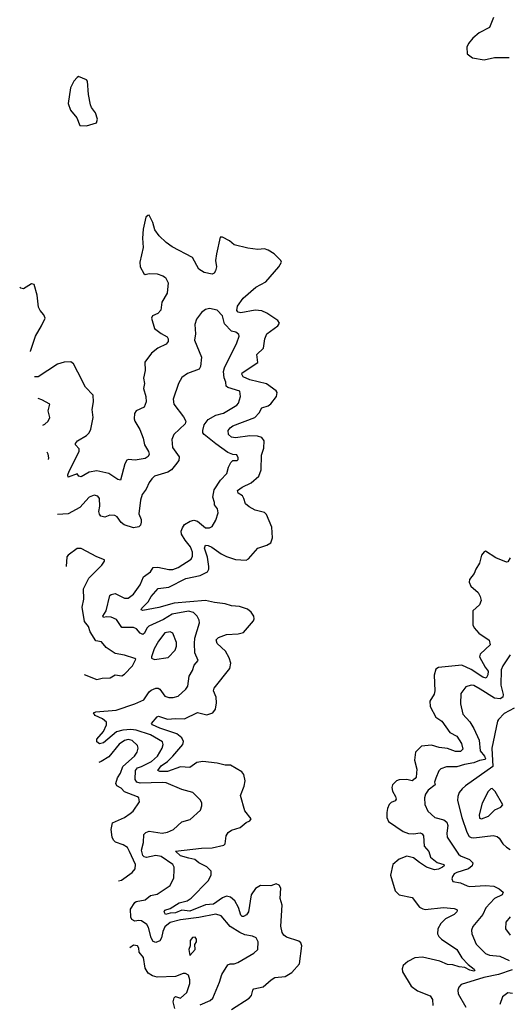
# Model space of a CAD drawing. Extents: x 2199565 to 2323334, y 894172 to 1018966.
# Tile 229 of 256: x 2199565 to 2203300, y 1006357 to 1013886. Entities that reach past the tile are written whole.
import ezdxf

# ---------------------------------------------------------------- set-up
doc = ezdxf.new("R2010")
doc.units = 0

msp = doc.modelspace()

# ---------------------------------------------------------------- linework, layer by layer
at = {"layer": '0CON10XD'}
for points in [[(2203187.6, 1013902.4), (2203155, 1013825.7), (2203076.9, 1013785), (2203027.8, 1013745), (2202995.4, 1013705), (2202982.5, 1013675), (2202986, 1013625), (2203025.6, 1013594.4), (2203115, 1013578), (2203193.6, 1013596.4), (2203305, 1013597.3)], [(2200075, 1013074.4), (2200152.7, 1013097.3), (2200160, 1013125), (2200143.8, 1013175), (2200113.5, 1013213.5), (2200106.4, 1013235), (2200091.1, 1013315), (2200083.9, 1013415), (2200075, 1013426.5), (2200015, 1013450.5), (2200003.1, 1013445), (2199978.6, 1013415), (2199953.8, 1013365), (2199936.4, 1013245), (2199953.3, 1013195), (2200002, 1013135), (2200025, 1013078), (2200075, 1013074.4)], [(2200858.8, 1007475), (2200795, 1007493), (2200755, 1007527.5), (2200955, 1007552), (2201035, 1007552.5), (2201125, 1007574), (2201136, 1007585), (2201142.9, 1007645), (2201158.6, 1007671.4), (2201185, 1007689.2), (2201251.2, 1007708.8), (2201295, 1007746.7), (2201325, 1007760), (2201333.3, 1007775), (2201286.4, 1007836.4), (2201251.5, 1007955), (2201279.4, 1008025), (2201288.6, 1008065), (2201277.1, 1008115), (2201262, 1008135), (2201175, 1008185.5), (2201134.6, 1008185.4), (2201075, 1008201.1), (2200965, 1008212.7), (2200919.2, 1008205), (2200865, 1008166.7), (2200795, 1008173.7), (2200695, 1008136.5), (2200636.5, 1008136.5), (2200620, 1008145), (2200645, 1008180), (2200695.4, 1008214.6), (2200735.1, 1008254.9), (2200811.1, 1008345), (2200817.6, 1008367.6), (2200804.5, 1008395), (2200765.5, 1008425.5), (2200635, 1008469.3), (2200580.8, 1008495), (2200571.4, 1008505), (2200614.7, 1008555.3), (2200625, 1008559.2), (2200695, 1008538.7), (2200755, 1008543.6), (2200825, 1008538.8), (2200925, 1008587.9), (2200995, 1008571.8), (2201040, 1008585), (2201061.9, 1008615), (2201068.3, 1008661.7), (2201065.4, 1008705), (2201046.9, 1008755), (2201050.9, 1008775), (2201170, 1008925), (2201178.9, 1008965), (2201166, 1009006), (2201137.6, 1009057.6), (2201074.5, 1009115), (2201066.7, 1009145), (2201085, 1009162.1), (2201145, 1009185.3), (2201235, 1009190.6), (2201275, 1009199.2), (2201351.7, 1009288.3), (2201357.1, 1009305), (2201354.4, 1009325), (2201334.4, 1009355), (2201305, 1009378.5), (2201245, 1009398.1), (2201185, 1009404.2), (2201135, 1009420.3), (2201055, 1009428.6), (2200985, 1009444.4), (2200745, 1009425.6), (2200627.5, 1009392.5), (2200505, 1009369.2), (2200494.4, 1009374.4), (2200498.1, 1009385), (2200546.6, 1009433.4), (2200569.2, 1009475), (2200624.2, 1009535.8), (2200705, 1009547.9), (2200835, 1009613.3), (2200945, 1009635.8), (2200999.6, 1009665), (2201011.3, 1009685), (2201011.8, 1009705), (2201000.4, 1009775), (2200978, 1009845), (2200985, 1009867.3), (2201005, 1009866), (2201033.5, 1009853.5), (2201105, 1009800.9), (2201145, 1009781.1), (2201215, 1009758.9), (2201295, 1009754.2), (2201315, 1009764), (2201385, 1009845.8), (2201453, 1009867), (2201485, 1009886.7), (2201497.5, 1009925), (2201491.1, 1010005), (2201452, 1010102), (2201435, 1010118.5), (2201365, 1010136), (2201319.9, 1010159.9), (2201291.8, 1010185), (2201278.7, 1010225), (2201269.1, 1010245), (2201235, 1010265.6), (2201230.4, 1010285), (2201265, 1010311.1), (2201335.2, 1010344.8), (2201394, 1010396), (2201410, 1010445), (2201412.9, 1010555), (2201431.5, 1010608.5), (2201433.7, 1010665), (2201415, 1010691.6), (2201382.5, 1010702.5), (2201325, 1010703.6), (2201215, 1010689.4), (2201183.3, 1010693.3), (2201160.6, 1010715), (2201158.6, 1010745), (2201172.9, 1010765), (2201195, 1010780.8), (2201363.3, 1010845), (2201395, 1010878.6), (2201415, 1010917.3), (2201465, 1010933.4), (2201485, 1010948.5), (2201527.8, 1011005), (2201532.3, 1011035), (2201525, 1011048.8), (2201450.5, 1011100.5), (2201325, 1011132.5), (2201273.1, 1011155), (2201263.1, 1011175), (2201266, 1011185), (2201384.2, 1011265), (2201378.7, 1011325), (2201428.1, 1011375), (2201438.8, 1011445), (2201455, 1011483.6), (2201539.2, 1011545), (2201550.8, 1011565), (2201539.2, 1011585), (2201453.1, 1011643.1), (2201415, 1011661), (2201364.4, 1011664.4), (2201255, 1011645.3), (2201235, 1011650.4), (2201223.5, 1011663.5), (2201230.8, 1011695), (2201273, 1011757), (2201369.7, 1011840.3), (2201445, 1011880.4), (2201546, 1011995), (2201567.1, 1012032.9), (2201561.4, 1012045), (2201510, 1012095), (2201465, 1012124.8), (2201435, 1012133.3), (2201385, 1012130), (2201308.9, 1012138.9), (2201205.3, 1012165.3), (2201168.1, 1012195), (2201115, 1012223.8), (2201096.7, 1012223.3), (2201068.8, 1012095), (2201062.2, 1012045), (2201068.2, 1011995), (2201062.3, 1011965), (2201051.3, 1011948.7), (2201035, 1011940.5), (2200975, 1011951.8), (2200935, 1011977.5), (2200885, 1012066.7), (2200730.3, 1012150.3), (2200683.2, 1012183.2), (2200632.1, 1012232.1), (2200598.5, 1012278.5), (2200583.1, 1012335), (2200555, 1012392.5), (2200545, 1012390), (2200530, 1012375), (2200509.2, 1012285), (2200502.5, 1012215), (2200509.4, 1012145), (2200482.4, 1012032.4), (2200485.8, 1011995), (2200512.5, 1011945), (2200525, 1011938), (2200535, 1011940.8), (2200555, 1011945.6), (2200615, 1011943.6), (2200658.6, 1011928.6), (2200678.6, 1011915), (2200698.6, 1011875), (2200691.5, 1011795), (2200652, 1011725), (2200642.5, 1011665), (2200620.7, 1011639.3), (2200578.9, 1011621.1), (2200572, 1011605), (2200595.7, 1011525.7), (2200645, 1011486.2), (2200690.9, 1011460.9), (2200700, 1011445), (2200700, 1011425), (2200685, 1011405.8), (2200620.8, 1011375), (2200572.5, 1011335), (2200522.3, 1011267.7), (2200522.7, 1011202.7), (2200512.2, 1011145), (2200520, 1011105), (2200512.1, 1011065), (2200529.5, 1011005), (2200532.7, 1010962.7), (2200515, 1010924.3), (2200456.2, 1010895), (2200443.6, 1010875), (2200440.4, 1010835), (2200445, 1010816.2), (2200481.9, 1010751.9), (2200507.9, 1010685), (2200518.2, 1010635), (2200550, 1010585), (2200555.5, 1010565), (2200546.9, 1010545), (2200525, 1010531.2), (2200447.9, 1010517.9), (2200396.1, 1010523.9), (2200385, 1010516.7), (2200369.5, 1010490.5), (2200335, 1010364), (2200315, 1010369.2), (2200245, 1010416.9), (2200155.5, 1010435.5), (2200095, 1010426), (2200035, 1010391.2), (2200017.7, 1010395), (2200003, 1010413), (2199935, 1010387.5), (2199933.5, 1010405), (2199943.6, 1010435), (2200020, 1010585), (2200020, 1010605), (2199992.5, 1010635), (2199990.8, 1010645), (2200005.8, 1010665), (2200075, 1010707.5), (2200095, 1010727.1), (2200108.9, 1010755), (2200126.5, 1010845), (2200118.2, 1010905), (2200130, 1010965), (2200126.7, 1011015), (2200067.8, 1011075), (2200008, 1011192), (2199976.9, 1011255), (2199955, 1011268.9), (2199905, 1011267.1), (2199855, 1011252.2), (2199705, 1011155.9), (2199679, 1011154.8)], [(2199646.6, 1011349.8), (2199648, 1011352), (2199685.8, 1011465), (2199732.7, 1011545), (2199759.6, 1011605), (2199750.1, 1011630.1), (2199721.9, 1011661.9), (2199707.9, 1011687.9), (2199699, 1011779), (2199675, 1011861.2), (2199655, 1011866.7), (2199595, 1011829.3), (2199572.8, 1011832.8), (2199564.9, 1011840.8)], [(2201248.6, 1006905), (2201172.6, 1006952.6), (2201105, 1007033.6), (2201065, 1007046.5), (2200935, 1007020), (2200795, 1007003.9), (2200715, 1006981.8), (2200675, 1006950.5), (2200659.6, 1006915), (2200648, 1006865), (2200635, 1006841.5), (2200605, 1006828.5), (2200585, 1006838.1), (2200569.4, 1006865), (2200548.7, 1006945), (2200537.3, 1006967.3), (2200495, 1006994.6), (2200475, 1006998.8), (2200445, 1006993.1), (2200422.5, 1007005), (2200414.6, 1007024.6), (2200410.8, 1007085), (2200443.9, 1007136.1), (2200455, 1007144.3), (2200525, 1007155.8), (2200565, 1007189.6), (2200615, 1007200), (2200714, 1007265), (2200742.9, 1007325), (2200745.6, 1007384.4), (2200746.7, 1007405), (2200735.5, 1007425), (2200645, 1007487.4), (2200605, 1007495.2), (2200535, 1007480.7), (2200515.2, 1007485.2), (2200505.3, 1007495), (2200495.3, 1007535), (2200510.4, 1007595), (2200513.6, 1007656.4), (2200528.1, 1007671.9), (2200555, 1007680.5), (2200655, 1007666.5), (2200695, 1007674.5), (2200741.2, 1007695), (2200805, 1007752.9), (2200868.7, 1007771.3), (2200947.7, 1007842.3), (2200958, 1007875), (2200957.5, 1007895), (2200947.4, 1007917.4), (2200887.4, 1007977.4), (2200805, 1007999.2), (2200685, 1008050), (2200654.1, 1008054.1), (2200485, 1008048.1), (2200461.1, 1008055), (2200448.4, 1008075), (2200449.7, 1008145), (2200464.9, 1008165.1), (2200495.9, 1008175.9), (2200571.8, 1008215), (2200618.8, 1008255), (2200653.8, 1008315), (2200661.8, 1008345), (2200655.5, 1008365), (2200565, 1008418.6), (2200455, 1008453.6), (2200415, 1008457.9), (2200352.2, 1008452.2), (2200305, 1008440), (2200205, 1008357.6), (2200175, 1008347.8), (2200154.7, 1008365), (2200155.4, 1008385), (2200205, 1008442.5), (2200228.2, 1008495), (2200229.1, 1008515), (2200199, 1008539), (2200142.5, 1008565), (2200130, 1008585), (2200146.3, 1008593.7), (2200302.8, 1008607.2), (2200445, 1008654.6), (2200513.9, 1008686.1), (2200553.9, 1008746.1), (2200570.5, 1008759.5), (2200605, 1008775.5), (2200622.5, 1008775), (2200635, 1008766.9), (2200675, 1008713.8), (2200705, 1008703.5), (2200738, 1008702), (2200776.9, 1008713.1), (2200835, 1008767.5), (2200850.6, 1008789.4), (2200860, 1008865), (2200885, 1008910), (2200899.1, 1008950.9), (2200928, 1008985), (2200904.7, 1009044.7), (2200900.6, 1009115), (2200903.2, 1009156.8), (2200938.6, 1009275), (2200937.5, 1009295), (2200920.6, 1009325), (2200892.3, 1009352.3), (2200855, 1009364.2), (2200730.9, 1009339.1), (2200665, 1009299.3), (2200552, 1009248), (2200537.6, 1009232.4), (2200520, 1009195), (2200505, 1009184.3), (2200485.3, 1009195), (2200457, 1009227), (2200435, 1009237.4), (2200345, 1009237.5), (2200305, 1009299.3), (2200265, 1009318.4), (2200229.3, 1009320.7), (2200205.8, 1009315.8), (2200201.2, 1009325), (2200224.7, 1009365), (2200255, 1009482.5), (2200265, 1009492), (2200295, 1009498.1), (2200365, 1009463.6), (2200395, 1009463.5), (2200435, 1009494.3), (2200484.6, 1009565), (2200511.2, 1009625), (2200563.8, 1009665), (2200585, 1009696.8), (2200620.5, 1009700.5), (2200705, 1009682.1), (2200735, 1009682.7), (2200775, 1009697.1), (2200875, 1009761.4), (2200886.5, 1009785), (2200884.5, 1009815.5), (2200869.3, 1009855), (2200829.2, 1009905), (2200802.2, 1009952.2), (2200800.3, 1009975), (2200808.7, 1010001.3), (2200825, 1010025.5), (2200868.4, 1010051.6), (2200895, 1010059.1), (2200925, 1010051.1), (2200985, 1010001.4), (2201015, 1010000.8), (2201035, 1010010), (2201065, 1010060), (2201082.9, 1010115), (2201075.7, 1010145), (2201054.1, 1010175.9), (2201054.2, 1010195), (2201041.5, 1010235), (2201050.2, 1010289.8), (2201098.5, 1010365), (2201148.1, 1010415), (2201162, 1010465), (2201179.5, 1010500.5), (2201195, 1010516.2), (2201227.5, 1010515), (2201235, 1010522.5), (2201235.9, 1010535.9), (2201225, 1010557.5), (2201195, 1010561.2), (2201155, 1010576.4), (2201063.8, 1010643.8), (2200975.4, 1010715), (2200965.9, 1010725.9), (2200963.8, 1010743.8), (2200975, 1010788.9), (2201005, 1010829.2), (2201065, 1010861.3), (2201123.1, 1010876.9), (2201225, 1010939.4), (2201237.3, 1010955), (2201253.3, 1011005), (2201247.1, 1011045), (2201155, 1011073.4), (2201143.9, 1011083.9), (2201141.2, 1011115), (2201127.5, 1011147.5), (2201122.5, 1011195), (2201129.1, 1011225), (2201225.4, 1011415), (2201242.9, 1011465), (2201238.9, 1011478.9), (2201216.3, 1011496.3), (2201184.2, 1011505), (2201130.2, 1011560.2), (2201115, 1011621.2), (2201074.2, 1011664.2), (2201015, 1011677.5), (2200985, 1011670.8), (2200955, 1011647.5), (2200915.8, 1011595), (2200902.5, 1011555), (2200908.6, 1011485), (2200900.8, 1011435), (2200954, 1011305), (2200947.5, 1011235), (2200935.4, 1011214.6), (2200848.3, 1011181.7), (2200805, 1011151.2), (2200778.6, 1011105), (2200737.1, 1010985), (2200742, 1010945), (2200818, 1010848), (2200834, 1010815), (2200828.8, 1010795), (2200742, 1010715), (2200727.5, 1010675), (2200734, 1010615), (2200783.6, 1010543.6), (2200780.6, 1010515), (2200755, 1010482.2), (2200724.5, 1010445), (2200698.1, 1010425), (2200596.2, 1010395), (2200573.8, 1010375), (2200555, 1010346.7), (2200531.4, 1010295), (2200501.4, 1010255), (2200488.6, 1010211.4), (2200476.3, 1010106.3), (2200493.1, 1010065), (2200494.4, 1010045), (2200488.9, 1010021.1), (2200475, 1010008.6), (2200435, 1009999.4), (2200364.2, 1010024.2), (2200341.7, 1010041.7), (2200310.6, 1010085), (2200293.3, 1010095), (2200255, 1010097.3), (2200215, 1010081.1), (2200185, 1010090.8), (2200174, 1010104), (2200168.8, 1010125), (2200176.2, 1010165), (2200175.7, 1010225.7), (2200162.1, 1010242.1), (2200135, 1010250.8), (2200095, 1010234), (2200023.3, 1010155), (2199935, 1010107.8), (2199854.4, 1010101.4)], [(2199740.6, 1010785), (2199757.9, 1010792.1), (2199783.3, 1010815), (2199796.2, 1010845), (2199782, 1010895), (2199796, 1010945), (2199735, 1010978.6), (2199706.6, 1010989.5)], [(2199784.1, 1010523.7), (2199787.1, 1010535), (2199781.9, 1010565), (2199775, 1010578)], [(2200057.7, 1008880.2), (2200155, 1008840), (2200195, 1008850), (2200256.1, 1008853.9), (2200295, 1008875.8), (2200345, 1008870), (2200365, 1008881.4), (2200426.7, 1008945), (2200452.5, 1008995), (2200445, 1009002.5), (2200365, 1009025.7), (2200295, 1009039.5), (2200224.6, 1009084.6), (2200190, 1009130), (2200146.2, 1009136.2), (2200102.9, 1009205), (2200090.8, 1009245), (2200059.2, 1009285), (2200041.5, 1009395), (2200054.4, 1009454.4), (2200052.5, 1009535), (2200094, 1009615), (2200193.3, 1009715), (2200212.5, 1009745), (2200212.5, 1009755), (2200155, 1009778.6), (2200035, 1009843.3), (2200005, 1009843.3), (2199935, 1009792.5), (2199925, 1009777.5), (2199920.2, 1009705.8)], [(2203315, 1009771.2), (2203295, 1009741.2), (2203285, 1009737.5), (2203205, 1009772.2), (2203125, 1009821.4), (2203115, 1009817.8), (2203095, 1009792.7), (2203080.1, 1009729.9), (2203051.5, 1009685), (2203039.1, 1009650.9), (2203002.1, 1009605), (2202999.4, 1009585), (2203013.3, 1009555), (2203068.5, 1009505), (2203085.4, 1009475), (2203092.9, 1009445), (2203078.3, 1009411.7), (2203029.5, 1009365), (2203028.2, 1009258.2), (2203038.9, 1009235), (2203074.2, 1009194.2), (2203152.4, 1009142.4), (2203161.5, 1009105), (2203126.4, 1009073.6), (2203085.5, 1009035), (2203080, 1009015), (2203122.6, 1008935), (2203145.6, 1008905), (2203142.5, 1008877.5), (2203129.8, 1008850.2), (2203105, 1008858.1), (2203016.4, 1008916.4), (2202945, 1008950.3), (2202765, 1008933.1), (2202745, 1008920), (2202733.4, 1008873.4), (2202739.2, 1008755), (2202731.7, 1008728.3), (2202700.4, 1008675), (2202701.8, 1008635), (2202745, 1008551.9), (2202791.5, 1008521.5), (2202852.2, 1008435), (2202905, 1008406.2), (2202940.8, 1008350.8), (2202952.9, 1008307.1), (2202935, 1008290.9), (2202895, 1008290.2), (2202835, 1008313.6), (2202771.6, 1008321.6), (2202712, 1008338), (2202635, 1008331.7), (2202589.5, 1008285), (2202583.4, 1008223.4), (2202601.1, 1008155), (2202594.1, 1008095), (2202587.4, 1008082.6), (2202565, 1008067), (2202525, 1008075.4), (2202465, 1008074.2), (2202445.3, 1008065), (2202413.8, 1008035), (2202408.9, 1008015), (2202414.2, 1007985.8), (2202437.8, 1007945), (2202442.2, 1007925), (2202435.9, 1007914.1), (2202405, 1007899.4), (2202390, 1007885), (2202375.6, 1007855), (2202370.5, 1007825), (2202371.1, 1007785), (2202385, 1007755.8), (2202495, 1007677.3), (2202536.3, 1007663.7), (2202575, 1007660.4), (2202625, 1007667.3), (2202640.9, 1007660.9), (2202652.2, 1007645), (2202655.3, 1007565.3), (2202690.9, 1007525), (2202705, 1007483.3), (2202755, 1007441.1), (2202805.8, 1007425), (2202809.1, 1007415), (2202797.7, 1007405), (2202765, 1007389.7), (2202735, 1007384.8), (2202675, 1007404.5), (2202620.4, 1007440.4), (2202575, 1007476.7), (2202525, 1007489), (2202464.2, 1007465.8), (2202416, 1007425), (2202400.3, 1007345), (2202435.5, 1007225), (2202465, 1007195.4), (2202564.1, 1007174.1), (2202621.1, 1007101.1), (2202646.2, 1007086.2), (2202665, 1007082.7), (2202805, 1007096.2), (2202885, 1007090.8), (2202905, 1007083.3), (2202910, 1007075), (2202905.7, 1007065), (2202886.5, 1007045), (2202820.5, 1007009.5), (2202784.5, 1006975), (2202761.5, 1006935), (2202759.5, 1006895), (2202767.8, 1006875), (2202787.8, 1006855), (2202905, 1006777.3), (2202945, 1006712.5), (2202991.7, 1006661.7), (2203038.1, 1006625), (2203042.9, 1006615), (2203035, 1006610), (2203005, 1006617.1), (2202967.5, 1006637.5), (2202925, 1006642.4), (2202875, 1006659.1), (2202835, 1006661.6), (2202775, 1006686.4), (2202645, 1006718.6), (2202585, 1006711.8), (2202531.5, 1006685), (2202496.5, 1006655), (2202487.1, 1006627.1), (2202490, 1006605), (2202556.2, 1006496.2), (2202605, 1006460.5), (2202701.7, 1006421.7), (2202719.4, 1006395), (2202723.2, 1006346.8)], [(2200595, 1008994.4), (2200700.7, 1009009.3), (2200754.4, 1009065), (2200764.5, 1009094.5), (2200762.6, 1009122.6), (2200735, 1009196), (2200714.5, 1009204.5), (2200675, 1009196.5), (2200625, 1009134.3), (2200592.7, 1009075), (2200572, 1009015), (2200573, 1009003), (2200595, 1008994.4)], [(2203315, 1009028.8), (2203256.9, 1008945), (2203244.6, 1008915), (2203242.6, 1008797.4), (2203260.8, 1008725), (2203258.7, 1008705), (2203236.4, 1008693.6), (2203195, 1008698.4), (2203085, 1008766.8), (2203035, 1008794.4), (2203015, 1008798.6), (2202975, 1008785.8), (2202935.6, 1008734.4), (2202933.3, 1008655), (2202952.5, 1008575), (2203006, 1008516), (2203035.4, 1008465), (2203077.1, 1008377.1), (2203085.2, 1008295), (2203117.8, 1008255), (2203125.2, 1008235), (2203121.8, 1008228.2), (2203078.4, 1008221.6), (2203035, 1008203.6), (2202965, 1008192), (2202905, 1008173.8), (2202827.1, 1008172.9), (2202785, 1008158.8), (2202768.7, 1008141.3), (2202744.7, 1008085.3), (2202736.7, 1008055), (2202740.4, 1008035), (2202686.7, 1007995), (2202666.9, 1007965), (2202658.1, 1007935), (2202661.4, 1007885), (2202684.2, 1007835), (2202739.2, 1007785), (2202807.6, 1007767.6), (2202830.5, 1007750.5), (2202837.3, 1007725), (2202828.8, 1007665), (2202831.8, 1007635), (2202919.2, 1007505), (2202935, 1007491.6), (2203003.8, 1007465), (2203027.7, 1007437.7), (2203024, 1007415), (2202995.8, 1007394.2), (2202905, 1007365.9), (2202886.4, 1007353.6), (2202871.8, 1007335), (2202867.5, 1007317.5), (2202876, 1007296), (2202935, 1007286.9), (2202985, 1007262.5), (2203005, 1007258.9), (2203125, 1007266.6), (2203189.4, 1007259.4), (2203230.3, 1007240.3), (2203259.4, 1007215), (2203251.9, 1007195), (2203195, 1007167.1), (2203128.2, 1007095), (2203105, 1007044.3), (2203027.3, 1006952.7), (2203018.5, 1006925), (2203021.8, 1006895), (2203055, 1006817.1), (2203126, 1006746), (2203155, 1006733.1), (2203235, 1006724.1), (2203305, 1006691.3)], [(2203345, 1008621.3), (2203269.1, 1008580.9), (2203224, 1008536), (2203216.8, 1008523.2), (2203173.4, 1008315), (2203180.7, 1008175), (2202972.1, 1008027.9), (2202945.7, 1008005), (2202925, 1007976.2), (2202913.1, 1007945), (2202911.1, 1007915), (2202944.6, 1007785), (2202983, 1007673), (2203001.1, 1007641.1), (2203015, 1007631.8), (2203035, 1007629.2), (2203185, 1007647.1), (2203215, 1007639.5), (2203228.5, 1007628.5), (2203256.7, 1007585), (2203285, 1007559.5), (2203315, 1007541.8)], [(2200320.7, 1007300.1), (2200343.9, 1007306.1), (2200424.6, 1007365.4), (2200447.8, 1007392.2), (2200449.6, 1007425), (2200404.5, 1007525), (2200390, 1007555), (2200355, 1007577.1), (2200297.3, 1007597.3), (2200281.3, 1007611.3), (2200271.5, 1007635), (2200264.5, 1007694.5), (2200275, 1007745.8), (2200365, 1007785.6), (2200408.6, 1007815), (2200431.9, 1007835), (2200480.8, 1007905), (2200476, 1007935), (2200465, 1007944), (2200365, 1007980.8), (2200340.5, 1008010.5), (2200306.9, 1008026.9), (2200300, 1008045), (2200311.8, 1008088.2), (2200336.4, 1008125), (2200353.1, 1008175), (2200441.8, 1008255), (2200462.9, 1008285), (2200471.4, 1008315), (2200465.6, 1008335), (2200425, 1008375.4), (2200395, 1008381.1), (2200365, 1008373.8), (2200325, 1008346.4), (2200245, 1008250), (2200186.5, 1008213.5), (2200169.7, 1008207.2)], [(2203095, 1007774.5), (2203147.5, 1007795), (2203195.5, 1007844.5), (2203242.5, 1007865), (2203256.7, 1007883.3), (2203198.6, 1007985), (2203175, 1008007.1), (2203165, 1008005.6), (2203144.5, 1007985), (2203100, 1007895), (2203076.2, 1007805), (2203080.5, 1007780.5), (2203095, 1007774.5)], [(2201183.8, 1006316.2), (2201319.4, 1006405), (2201335.6, 1006425), (2201345.6, 1006464.4), (2201355, 1006474.2), (2201425, 1006490.8), (2201486.2, 1006543.8), (2201515, 1006561.1), (2201595, 1006570.5), (2201645, 1006600), (2201704.6, 1006665.4), (2201721.4, 1006805), (2201715, 1006826.2), (2201699.7, 1006839.7), (2201605, 1006870), (2201584.7, 1006884.7), (2201571.3, 1006905), (2201561.2, 1006955), (2201572.2, 1007115), (2201555.6, 1007165), (2201560.6, 1007245), (2201548.3, 1007268.3), (2201525, 1007279.6), (2201485, 1007263), (2201405, 1007266.8), (2201368.1, 1007241.9), (2201333.4, 1007195), (2201312.9, 1007065), (2201298.2, 1007041.8), (2201275, 1007027.8), (2201265, 1007028.1), (2201255, 1007040), (2201237.8, 1007097.8), (2201209.5, 1007149.5), (2201175, 1007175.3), (2201145, 1007182.8), (2201115, 1007171.7), (2201045, 1007122.4), (2200985, 1007117.2), (2200865, 1007069.6), (2200805, 1007076.5), (2200755, 1007057.7), (2200715, 1007055.3), (2200680, 1007045), (2200669.1, 1007065), (2200675, 1007077.5), (2200715, 1007089.2), (2200785, 1007132), (2200845, 1007148.7), (2200875, 1007168.2), (2201005, 1007302.2), (2201029.2, 1007345), (2201028.8, 1007375), (2200995, 1007408.5), (2200935, 1007438.4), (2200904, 1007464), (2200858.8, 1007475)], [(2203313.1, 1007025), (2203281.1, 1006985), (2203278, 1006935), (2203313.1, 1006885)], [(2200865, 1006730), (2200906.7, 1006775), (2200902.5, 1006815), (2200916.2, 1006835), (2200917.5, 1006855), (2200905, 1006870), (2200885, 1006867.5), (2200867.5, 1006845), (2200867.5, 1006805), (2200856.7, 1006775), (2200865, 1006730)], [(2200945, 1006353.1), (2201022, 1006385), (2201041.4, 1006405), (2201092.8, 1006527.2), (2201109.4, 1006585), (2201155, 1006660), (2201172.7, 1006667.3), (2201205, 1006666.9), (2201232.2, 1006677.8), (2201355, 1006748.6), (2201386.2, 1006775), (2201388.6, 1006835), (2201372, 1006865), (2201345, 1006878.9), (2201285, 1006889.6), (2201248.6, 1006905)], [(2200750.5, 1006325), (2200738.2, 1006375), (2200744.6, 1006405.4), (2200755, 1006416.7), (2200795, 1006404.2), (2200843.1, 1006446.9), (2200864.5, 1006515), (2200865.5, 1006545), (2200855, 1006578.8), (2200831.7, 1006591.7), (2200815, 1006592.5), (2200755, 1006568.5), (2200615.6, 1006565.6), (2200580, 1006575), (2200548, 1006595), (2200524.7, 1006634.7), (2200511.5, 1006715), (2200478.1, 1006755), (2200475.5, 1006785.5), (2200464.4, 1006804.4), (2200435, 1006810), (2200405.7, 1006789.6)], [(2203328.8, 1006621.2), (2203223.8, 1006586.2), (2203111.8, 1006561.8), (2202940.3, 1006509.7), (2202921.3, 1006488.7), (2202914.4, 1006465), (2202917.6, 1006437.6), (2202974.2, 1006335)], [(2203295.8, 1006445.8), (2203254, 1006415), (2203235.7, 1006355)], [(2203330.9, 1006440.9), (2203295.8, 1006445.8)]]:
    msp.add_lwpolyline(points, dxfattribs=at)

doc.saveas('drawing.dxf')
